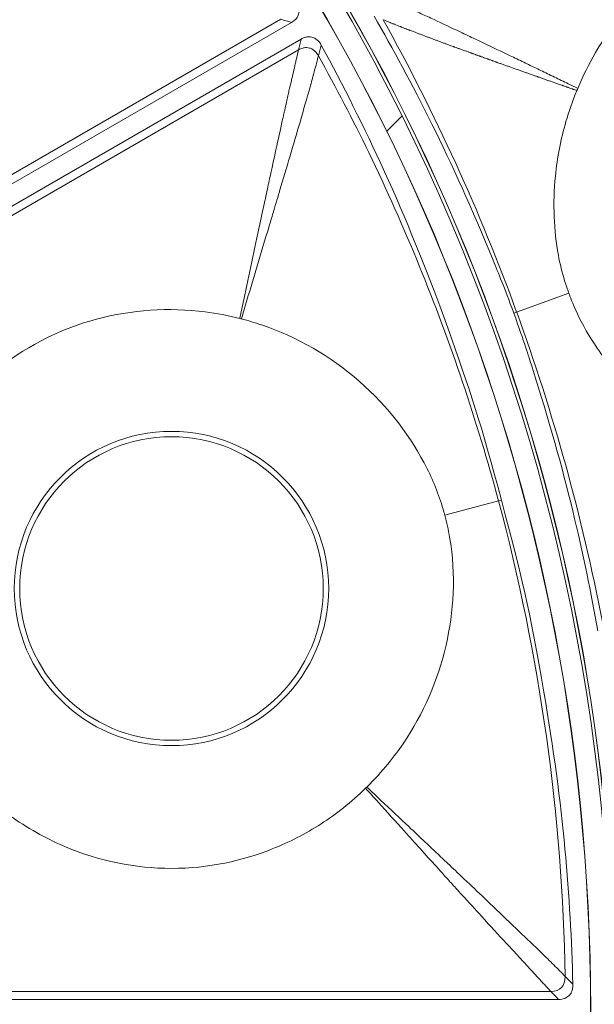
# Model space of a CAD drawing. Header units: inches. Extents: x -2.8 to 15.2, y -6.6 to 17.6.
# Tile 49 of 83: x 13.339 to 14.011, y -3.092 to -1.941. Entities that reach past the tile are written whole.
import ezdxf

# ---------------------------------------------------------------- set-up
doc = ezdxf.new("R2010")
doc.units = ezdxf.units.IN
doc.header["$MEASUREMENT"] = 0
doc.layers.add('Visible (ANSI)', color=7, linetype='Continuous', lineweight=18)
doc.layers.add('Visible Narrow (ANSI)', color=7, linetype='Continuous', lineweight=18)

msp = doc.modelspace()

# ---------------------------------------------------------------- linework, layer by layer
at = {"layer": 'Visible (ANSI)'}
for p, q in [((12.9874, -2.3303), (13.6569, -1.9438)), ((12.9986, -2.3498), (13.6681, -1.9632)), ((13.7678, -2.0712), (13.786, -2.053)), ((13.1958, -3.0859), (13.9689, -3.0859))]:
    msp.add_line(p, q, dxfattribs=at)
for centre, radius in [((11.6816, -3.0972), 3.5453), ((11.6816, -3.0972), 3.542), ((11.6816, -3.0972), 3.2835), ((11.6816, -3.0972), 3.2386), ((11.6816, -3.0972), 3.2359), ((11.6816, -3.0972), 3.2028), ((11.6816, -3.0972), 3.2025), ((11.6816, -3.0972), 2.3526), ((11.6816, -3.0972), 2.3524), ((11.6816, -3.0972), 2.3248), ((11.6816, -3.0972), 2.3246), ((13.5165, -2.6055), 0.1774)]:
    msp.add_circle(centre, radius, dxfattribs=at)
for start, end in [(26.39, 40.2897), (333.61, 26.39)]:
    msp.add_arc((11.6816, -3.0972), 2.3492, start, end, dxfattribs=at)
for points, knots in [([(14.1798, -1.8397), (14.1477, -1.851), (14.1177, -1.8675), (14.0592, -1.9136), (14.0326, -1.9444), (14.0043, -1.9923), (13.9973, -2.0064), (13.9913, -2.0209)], [1.806006, 1.806006, 1.806006, 1.806006, 2.33096, 2.33096, 2.944596, 2.944596, 3.181959, 3.181959, 3.181959, 3.181959]), ([(13.6624, -1.92), (13.6632, -1.9213), (13.6639, -1.9228), (13.665, -1.9256), (13.6654, -1.9271), (13.6657, -1.9304), (13.6656, -1.9322), (13.6646, -1.9358), (13.6637, -1.9375), (13.661, -1.941), (13.659, -1.9426), (13.6569, -1.9438)], [-0.07102525, -0.07102525, -0.07102525, -0.07102525, -0.05905809, -0.05905809, -0.04761269, -0.04761269, -0.03359959, -0.03359959, -0.01886593, -0.01886593, 0, 0, 0, 0]), ([(13.9166, -2.2837), (13.9049, -2.2525), (13.8989, -2.2377), (13.8435, -2.1019), (13.797, -2.0127), (13.7533, -1.9363)], [-0.8944756, -0.8944756, -0.8944756, -0.8944756, -0.8113355, -0.8113355, -0.1875168, -0.1875168, -0.1875168, -0.1875168]), ([(13.6681, -1.9632), (13.6693, -1.9625), (13.6706, -1.9619), (13.6733, -1.961), (13.6746, -1.9607), (13.6778, -1.9605), (13.6796, -1.9607), (13.6833, -1.9618), (13.685, -1.9628), (13.6886, -1.9658), (13.6902, -1.968), (13.6915, -1.9703)], [-0.07105793, -0.07105793, -0.07105793, -0.07105793, -0.06008678, -0.06008678, -0.04957198, -0.04957198, -0.03558379, -0.03558379, -0.02036833, -0.02036833, 0, 0, 0, 0]), ([(13.6915, -1.9703), (13.7424, -2.0645), (13.789, -2.1612), (13.8651, -2.3726), (13.8785, -2.4131), (13.902, -2.5022)], [-7.616264, -7.616264, -7.616264, -7.616264, -4.762978, -4.762978, -3.300772, -3.300772, -3.300772, -3.300772]), ([(13.9903, -2.0234), (13.9848, -2.0364), (13.9807, -2.0486), (13.9714, -2.0803), (13.9673, -2.1017), (13.962, -2.1556), (13.9633, -2.1871), (13.9705, -2.226), (13.973, -2.2359), (13.9776, -2.251), (13.9793, -2.2559), (13.9809, -2.2603)], [0.6303659, 0.6303659, 0.6303659, 0.6303659, 0.6905709, 0.6905709, 0.8060698, 0.8060698, 0.9785377, 0.9785377, 1.040405, 1.040405, 1.0737627, 1.0737627, 1.0737627, 1.0737627]), ([(13.9913, -2.0209), (13.991, -2.0217), (13.9907, -2.0225), (13.9903, -2.0233), (13.9903, -2.0234), (13.9903, -2.0234)], [0.24237317, 0.24237317, 0.24237317, 0.24237317, 0.25467927, 0.25467927, 0.25554572, 0.25554572, 0.25554572, 0.25554572]), ([(13.9809, -2.2603), (13.9822, -2.264), (13.9852, -2.2721), (13.9969, -2.2974), (14.005, -2.3113), (14.0198, -2.3329), (14.026, -2.341), (14.0533, -2.3738), (14.0818, -2.4011), (14.1264, -2.4283), (14.1335, -2.4322), (14.1403, -2.4357)], [0.4840466, 0.4840466, 0.4840466, 0.4840466, 0.5090512, 0.5090512, 0.5438831, 0.5438831, 0.5658065, 0.5658065, 0.6361829, 0.6361829, 0.6497439, 0.6497439, 0.6497439, 0.6497439]), ([(13.5963, -2.2899), (13.5829, -2.2865), (13.5694, -2.2839), (13.5134, -2.2767), (13.4701, -2.2796), (13.3882, -2.3016), (13.3504, -2.3203), (13.2851, -2.3711), (13.258, -2.4021), (13.2321, -2.4458), (13.2268, -2.4558), (13.2216, -2.467)], [0.753117, 0.753117, 0.753117, 0.753117, 0.903371, 0.903371, 1.377009, 1.377009, 1.842892, 1.842892, 2.29232, 2.29232, 2.404864, 2.404864, 2.404864, 2.404864]), ([(13.5981, -2.2904), (13.5976, -2.2903), (13.5972, -2.2901), (13.5966, -2.29), (13.5964, -2.2899), (13.5963, -2.2899)], [0.379679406, 0.379679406, 0.379679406, 0.379679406, 0.381845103, 0.381845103, 0.382696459, 0.382696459, 0.382696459, 0.382696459]), ([(13.836, -2.5199), (13.8356, -2.5187), (13.8353, -2.5174), (13.83, -2.4986), (13.8234, -2.4817), (13.7971, -2.4289), (13.7702, -2.3933), (13.7025, -2.3339), (13.6637, -2.3115), (13.6138, -2.2947), (13.606, -2.2924), (13.5981, -2.2904)], [0.640134, 0.640134, 0.640134, 0.640134, 0.65681, 0.65681, 0.886695, 0.886695, 1.403125, 1.403125, 1.906514, 1.906514, 1.998562, 1.998562, 1.998562, 1.998562]), ([(14.0148, -2.6548), (13.9992, -2.5682), (13.9775, -2.47), (13.9332, -2.332), (13.9291, -2.3191), (13.9166, -2.2837)], [-13.567321, -13.567321, -13.567321, -13.567321, -4.529822, -4.529822, -3.431157, -3.431157, -3.431157, -3.431157]), ([(13.902, -2.5022), (13.93, -2.6052), (13.938, -2.6478), (13.9753, -2.8636), (13.9827, -2.9649), (13.9856, -3.0681)], [-1.592975, -1.592975, -1.592975, -1.592975, -1.134329, -1.134329, -0.299234, -0.299234, -0.299234, -0.299234]), ([(13.7447, -2.8376), (13.7636, -2.8192), (13.7774, -2.8012), (13.811, -2.752), (13.8279, -2.7128), (13.8461, -2.6334), (13.8493, -2.59), (13.8401, -2.537), (13.8382, -2.5282), (13.836, -2.5199)], [0.766434, 0.766434, 0.766434, 0.766434, 1.082655, 1.082655, 1.854629, 1.854629, 2.574472, 2.574472, 2.712146, 2.712146, 2.712146, 2.712146]), ([(13.3303, -2.8729), (13.3523, -2.8884), (13.3737, -2.8995), (13.4319, -2.924), (13.474, -2.9327), (13.5601, -2.9327), (13.5999, -2.9236), (13.6442, -2.906), (13.6539, -2.9016), (13.6825, -2.8869), (13.7006, -2.8752), (13.7264, -2.8547), (13.7351, -2.8471), (13.7434, -2.839)], [0.65832, 0.65832, 0.65832, 0.65832, 0.923924, 0.923924, 1.474283, 1.474283, 2.034449, 2.034449, 2.195295, 2.195295, 2.519827, 2.519827, 2.693161, 2.693161, 2.693161, 2.693161]), ([(13.9856, -3.0681), (13.9857, -3.0697), (13.9856, -3.0713), (13.985, -3.0743), (13.9846, -3.0757), (13.9833, -3.0788), (13.9822, -3.0803), (13.9796, -3.0829), (13.9779, -3.0839), (13.9739, -3.0856), (13.9714, -3.0859), (13.9689, -3.0859)], [-0.07102525, -0.07102525, -0.07102525, -0.07102525, -0.05905809, -0.05905809, -0.04761269, -0.04761269, -0.03359959, -0.03359959, -0.01886593, -0.01886593, 0, 0, 0, 0])]:
    msp.add_open_spline(points, degree=3, knots=knots, dxfattribs=at)
msp.add_open_spline([(13.7434, -2.839), (13.7438, -2.8385), (13.7443, -2.8381), (13.7447, -2.8376)], degree=3, dxfattribs=at)
at = {"layer": 'Visible Narrow (ANSI)'}
for p, q in [((12.9882, -2.319), (13.6443, -1.9401)), ((13.0089, -2.3548), (13.665, -1.9759)), ((13.9809, -2.2603), (13.9199, -2.2825)), ((13.9199, -2.2825), (13.9166, -2.2837)), ((13.836, -2.5199), (13.8987, -2.5031)), ((13.902, -2.5022), (13.8987, -2.5031)), ((13.2022, -3.0765), (13.9599, -3.0765))]:
    msp.add_line(p, q, dxfattribs=at)
msp.add_circle((13.5165, -2.6055), 0.1837, dxfattribs=at)
for centre, major_axis, ratio, start_param, end_param in [((12.7621, -2.599), (-0.7067, 1.5329), 0.706247, 4.595243, 4.818344), ((12.8295, -2.7842), (-0.444, 1.6286), 0.706246, 4.606434, 4.829535), ((12.816, -2.9426), (-0.2202, 1.6165), 0.705125, 4.5449, 4.890681)]:
    msp.add_ellipse(centre, major_axis=major_axis, ratio=ratio, start_param=start_param, end_param=end_param, dxfattribs=at)
for points, knots in [([(13.9913, -2.0209), (13.9876, -2.0191), (13.9839, -2.0173), (13.9801, -2.0155), (13.9775, -2.0142), (13.9748, -2.0129), (13.9721, -2.0116), (13.9694, -2.0103), (13.9667, -2.009), (13.964, -2.0077), (13.9587, -2.0051), (13.9534, -2.0025), (13.948, -1.9999), (13.9433, -1.9977), (13.9386, -1.9954), (13.9338, -1.9931), (13.9332, -1.9928), (13.9327, -1.9925), (13.9321, -1.9922), (13.9269, -1.9897), (13.9216, -1.9872), (13.9162, -1.9846), (13.906, -1.9797), (13.8956, -1.9747), (13.8848, -1.9696), (13.8805, -1.9675), (13.8762, -1.9655), (13.8719, -1.9634), (13.8657, -1.9605), (13.8597, -1.9576), (13.8538, -1.9549), (13.8431, -1.9498), (13.8329, -1.945), (13.8233, -1.9405), (13.8181, -1.9381), (13.8131, -1.9358), (13.8083, -1.9336), (13.8032, -1.9313), (13.7983, -1.929), (13.7936, -1.9269), (13.7912, -1.9257), (13.7888, -1.9246), (13.7865, -1.9236), (13.7841, -1.9225), (13.7818, -1.9214), (13.7795, -1.9204), (13.7772, -1.9193), (13.7749, -1.9183), (13.7728, -1.9173), (13.7715, -1.9168), (13.7704, -1.9163), (13.7692, -1.9158)], [-0.02404, -0.02404, -0.02404, -0.02404, 0.028221, 0.028221, 0.028221, 0.065639, 0.065639, 0.065639, 0.102698, 0.102698, 0.102698, 0.175601, 0.175601, 0.175601, 0.239108, 0.239108, 0.239108, 0.2467, 0.2467, 0.2467, 0.315832, 0.315832, 0.315832, 0.447835, 0.447835, 0.447835, 0.5, 0.5, 0.5, 0.574304, 0.574304, 0.574304, 0.709012, 0.709012, 0.709012, 0.780781, 0.780781, 0.780781, 0.856063, 0.856063, 0.856063, 0.895195, 0.895195, 0.895195, 0.935433, 0.935433, 0.935433, 0.976875, 0.976875, 0.976875, 1, 1, 1, 1]), ([(13.9903, -2.0234), (13.989, -2.023), (13.9877, -2.0225), (13.9864, -2.0221), (13.986, -2.0219), (13.9857, -2.0218), (13.9853, -2.0217), (13.985, -2.0216), (13.9846, -2.0214), (13.9843, -2.0213), (13.9836, -2.0211), (13.9829, -2.0208), (13.9822, -2.0206), (13.9815, -2.0203), (13.9808, -2.0201), (13.9801, -2.0199), (13.9798, -2.0197), (13.9794, -2.0196), (13.9791, -2.0195), (13.9787, -2.0194), (13.9784, -2.0193), (13.978, -2.0191), (13.977, -2.0188), (13.976, -2.0184), (13.9749, -2.018), (13.9746, -2.0179), (13.9742, -2.0178), (13.9739, -2.0177), (13.9735, -2.0176), (13.9732, -2.0174), (13.9729, -2.0173), (13.9718, -2.0169), (13.9708, -2.0166), (13.9697, -2.0162), (13.9691, -2.016), (13.9684, -2.0157), (13.9677, -2.0155), (13.967, -2.0153), (13.9663, -2.015), (13.9656, -2.0148), (13.9642, -2.0143), (13.9629, -2.0138), (13.9615, -2.0133), (13.9608, -2.0131), (13.9601, -2.0128), (13.9594, -2.0126), (13.9588, -2.0124), (13.9581, -2.0121), (13.9574, -2.0119), (13.956, -2.0114), (13.9547, -2.0109), (13.9533, -2.0104), (13.9526, -2.0102), (13.9519, -2.01), (13.9513, -2.0097), (13.9506, -2.0095), (13.9499, -2.0092), (13.9492, -2.009), (13.9485, -2.0088), (13.9479, -2.0085), (13.9472, -2.0083), (13.9465, -2.008), (13.9458, -2.0078), (13.9451, -2.0076), (13.9445, -2.0073), (13.9438, -2.0071), (13.9431, -2.0068), (13.9424, -2.0066), (13.9418, -2.0064), (13.9411, -2.0061), (13.9404, -2.0059), (13.9397, -2.0057), (13.9391, -2.0054), (13.9384, -2.0052), (13.9377, -2.0049), (13.937, -2.0047), (13.9357, -2.0042), (13.9343, -2.0038), (13.933, -2.0033), (13.9323, -2.003), (13.9316, -2.0028), (13.931, -2.0026), (13.9303, -2.0023), (13.9296, -2.0021), (13.929, -2.0019), (13.9283, -2.0016), (13.9276, -2.0014), (13.927, -2.0011), (13.9263, -2.0009), (13.9256, -2.0007), (13.9249, -2.0004), (13.9243, -2.0002), (13.9236, -2), (13.9229, -1.9997), (13.9223, -1.9995), (13.9216, -1.9993), (13.9209, -1.999), (13.9182, -1.9981), (13.9156, -1.9971), (13.913, -1.9962), (13.9123, -1.9959), (13.9116, -1.9957), (13.911, -1.9955), (13.9103, -1.9952), (13.9096, -1.995), (13.909, -1.9948), (13.9083, -1.9945), (13.9077, -1.9943), (13.907, -1.9941), (13.9063, -1.9938), (13.9057, -1.9936), (13.905, -1.9934), (13.9044, -1.9931), (13.9037, -1.9929), (13.903, -1.9927), (13.9024, -1.9924), (13.9017, -1.9922), (13.9011, -1.992), (13.8997, -1.9915), (13.8984, -1.991), (13.8971, -1.9905), (13.8968, -1.9904), (13.8965, -1.9903), (13.8961, -1.9902), (13.8958, -1.9901), (13.8955, -1.99), (13.8952, -1.9898), (13.8945, -1.9896), (13.8938, -1.9894), (13.8932, -1.9891), (13.8927, -1.989), (13.8922, -1.9888), (13.8917, -1.9886), (13.8916, -1.9886), (13.8914, -1.9885), (13.8912, -1.9884), (13.8911, -1.9884), (13.8909, -1.9883), (13.8907, -1.9883), (13.8902, -1.9881), (13.8898, -1.9879), (13.8893, -1.9877), (13.8886, -1.9875), (13.888, -1.9873), (13.8873, -1.987), (13.887, -1.9869), (13.8867, -1.9868), (13.8863, -1.9867), (13.886, -1.9866), (13.8857, -1.9865), (13.8854, -1.9863), (13.8847, -1.9861), (13.8841, -1.9859), (13.8834, -1.9856), (13.8829, -1.9855), (13.8824, -1.9853), (13.8819, -1.9851), (13.8818, -1.9851), (13.8816, -1.985), (13.8815, -1.9849), (13.8813, -1.9849), (13.8811, -1.9848), (13.881, -1.9848), (13.8805, -1.9846), (13.88, -1.9844), (13.8795, -1.9842), (13.8789, -1.984), (13.8782, -1.9838), (13.8776, -1.9835), (13.8772, -1.9834), (13.8769, -1.9833), (13.8766, -1.9832), (13.8763, -1.9831), (13.8759, -1.983), (13.8756, -1.9828), (13.875, -1.9826), (13.8743, -1.9824), (13.8737, -1.9821), (13.8732, -1.982), (13.8727, -1.9818), (13.8722, -1.9816), (13.8721, -1.9816), (13.8719, -1.9815), (13.8717, -1.9814), (13.8716, -1.9814), (13.8714, -1.9813), (13.8713, -1.9813), (13.8708, -1.9811), (13.8703, -1.9809), (13.8698, -1.9807), (13.8692, -1.9805), (13.8685, -1.9803), (13.8679, -1.98), (13.8676, -1.9799), (13.8672, -1.9798), (13.8669, -1.9797), (13.8666, -1.9796), (13.8663, -1.9795), (13.866, -1.9793), (13.8647, -1.9789), (13.8634, -1.9784), (13.8621, -1.9779), (13.8615, -1.9777), (13.8608, -1.9775), (13.8602, -1.9772), (13.8595, -1.977), (13.8589, -1.9768), (13.8583, -1.9766), (13.8576, -1.9763), (13.857, -1.9761), (13.8563, -1.9759), (13.8557, -1.9756), (13.8551, -1.9754), (13.8544, -1.9752), (13.8532, -1.9747), (13.8519, -1.9742), (13.8506, -1.9738), (13.8497, -1.9734), (13.8487, -1.9731), (13.8478, -1.9727), (13.8474, -1.9726), (13.8471, -1.9725), (13.8468, -1.9724), (13.8465, -1.9723), (13.8462, -1.9721), (13.8459, -1.972), (13.8449, -1.9717), (13.8439, -1.9713), (13.843, -1.971), (13.8424, -1.9707), (13.8417, -1.9705), (13.8411, -1.9703), (13.8405, -1.97), (13.8398, -1.9698), (13.8392, -1.9696), (13.8386, -1.9693), (13.838, -1.9691), (13.8373, -1.9689), (13.8367, -1.9687), (13.8361, -1.9684), (13.8354, -1.9682), (13.8348, -1.968), (13.8342, -1.9677), (13.8336, -1.9675), (13.8329, -1.9673), (13.8323, -1.967), (13.8317, -1.9668), (13.8304, -1.9663), (13.8292, -1.9659), (13.8279, -1.9654), (13.8273, -1.9652), (13.8267, -1.9649), (13.826, -1.9647), (13.8254, -1.9645), (13.8248, -1.9642), (13.8242, -1.964), (13.8235, -1.9638), (13.8229, -1.9635), (13.8223, -1.9633), (13.8217, -1.9631), (13.8211, -1.9628), (13.8204, -1.9626), (13.8198, -1.9624), (13.8192, -1.9621), (13.8186, -1.9619), (13.818, -1.9617), (13.8173, -1.9614), (13.8167, -1.9612), (13.8161, -1.961), (13.8155, -1.9608), (13.8149, -1.9605), (13.8142, -1.9603), (13.8136, -1.9601), (13.813, -1.9598), (13.8118, -1.9594), (13.8105, -1.9589), (13.8093, -1.9584), (13.8087, -1.9582), (13.8081, -1.958), (13.8075, -1.9577), (13.8069, -1.9575), (13.8062, -1.9573), (13.8056, -1.957), (13.805, -1.9568), (13.8044, -1.9566), (13.8038, -1.9563), (13.8032, -1.9561), (13.8026, -1.9559), (13.802, -1.9556), (13.8014, -1.9554), (13.8008, -1.9552), (13.8002, -1.9549), (13.7995, -1.9547), (13.7989, -1.9545), (13.7983, -1.9542), (13.7974, -1.9539), (13.7965, -1.9535), (13.7956, -1.9532), (13.7953, -1.9531), (13.795, -1.953), (13.7947, -1.9529), (13.7944, -1.9527), (13.7941, -1.9526), (13.7938, -1.9525), (13.7929, -1.9522), (13.792, -1.9518), (13.7911, -1.9515), (13.7908, -1.9513), (13.7905, -1.9512), (13.7902, -1.9511), (13.7899, -1.951), (13.7896, -1.9509), (13.7893, -1.9508), (13.7887, -1.9505), (13.7881, -1.9503), (13.7876, -1.9501), (13.787, -1.9498), (13.7864, -1.9496), (13.7858, -1.9494), (13.7855, -1.9493), (13.7852, -1.9492), (13.7849, -1.949), (13.7846, -1.9489), (13.7843, -1.9488), (13.784, -1.9487), (13.7816, -1.9478), (13.7793, -1.9468), (13.777, -1.9459), (13.7768, -1.9458), (13.7765, -1.9457), (13.7762, -1.9456), (13.7759, -1.9455), (13.7756, -1.9454), (13.7753, -1.9453), (13.7748, -1.945), (13.7742, -1.9448), (13.7736, -1.9446), (13.7732, -1.9444), (13.7728, -1.9442), (13.7724, -1.9441), (13.7722, -1.944), (13.7721, -1.944), (13.772, -1.9439), (13.7718, -1.9438), (13.7717, -1.9438), (13.7715, -1.9437), (13.7711, -1.9436), (13.7707, -1.9434), (13.7703, -1.9432), (13.768, -1.9423), (13.7659, -1.9414), (13.7639, -1.9406)], [-0.017029, -0.017029, -0.017029, -0.017029, -0.004762, -0.004762, -0.004762, -0.001465, -0.001465, -0.001465, 0.001832, 0.001832, 0.001832, 0.008441, 0.008441, 0.008441, 0.015071, 0.015071, 0.015071, 0.018395, 0.018395, 0.018395, 0.021723, 0.021723, 0.021723, 0.031741, 0.031741, 0.031741, 0.035091, 0.035091, 0.035091, 0.038447, 0.038447, 0.038447, 0.048547, 0.048547, 0.048547, 0.055309, 0.055309, 0.055309, 0.062093, 0.062093, 0.062093, 0.07573, 0.07573, 0.07573, 0.082583, 0.082583, 0.082583, 0.08946, 0.08946, 0.08946, 0.103285, 0.103285, 0.103285, 0.110234, 0.110234, 0.110234, 0.117208, 0.117208, 0.117208, 0.124206, 0.124206, 0.124206, 0.13123, 0.13123, 0.13123, 0.138279, 0.138279, 0.138279, 0.145353, 0.145353, 0.145353, 0.152454, 0.152454, 0.152454, 0.15958, 0.15958, 0.15958, 0.173913, 0.173913, 0.173913, 0.18112, 0.18112, 0.18112, 0.188355, 0.188355, 0.188355, 0.195617, 0.195617, 0.195617, 0.202907, 0.202907, 0.202907, 0.210226, 0.210226, 0.210226, 0.217573, 0.217573, 0.217573, 0.247256, 0.247256, 0.247256, 0.254752, 0.254752, 0.254752, 0.262279, 0.262279, 0.262279, 0.269837, 0.269837, 0.269837, 0.277426, 0.277426, 0.277426, 0.285048, 0.285048, 0.285048, 0.292702, 0.292702, 0.292702, 0.30811, 0.30811, 0.30811, 0.311983, 0.311983, 0.311983, 0.315864, 0.315864, 0.315864, 0.323652, 0.323652, 0.323652, 0.329516, 0.329516, 0.329516, 0.331475, 0.331475, 0.331475, 0.333436, 0.333436, 0.333436, 0.339333, 0.339333, 0.339333, 0.347226, 0.347226, 0.347226, 0.351187, 0.351187, 0.351187, 0.355156, 0.355156, 0.355156, 0.363122, 0.363122, 0.363122, 0.369121, 0.369121, 0.369121, 0.371125, 0.371125, 0.371125, 0.373132, 0.373132, 0.373132, 0.379166, 0.379166, 0.379166, 0.387245, 0.387245, 0.387245, 0.391299, 0.391299, 0.391299, 0.395362, 0.395362, 0.395362, 0.403519, 0.403519, 0.403519, 0.409663, 0.409663, 0.409663, 0.411715, 0.411715, 0.411715, 0.413771, 0.413771, 0.413771, 0.419952, 0.419952, 0.419952, 0.42823, 0.42823, 0.42823, 0.432385, 0.432385, 0.432385, 0.43655, 0.43655, 0.43655, 0.453316, 0.453316, 0.453316, 0.461764, 0.461764, 0.461764, 0.470257, 0.470257, 0.470257, 0.478794, 0.478794, 0.478794, 0.487377, 0.487377, 0.487377, 0.504683, 0.504683, 0.504683, 0.517788, 0.517788, 0.517788, 0.522181, 0.522181, 0.522181, 0.526586, 0.526586, 0.526586, 0.539877, 0.539877, 0.539877, 0.548802, 0.548802, 0.548802, 0.557778, 0.557778, 0.557778, 0.566808, 0.566808, 0.566808, 0.575892, 0.575892, 0.575892, 0.585031, 0.585031, 0.585031, 0.594227, 0.594227, 0.594227, 0.612789, 0.612789, 0.612789, 0.622159, 0.622159, 0.622159, 0.631589, 0.631589, 0.631589, 0.641081, 0.641081, 0.641081, 0.650636, 0.650636, 0.650636, 0.660255, 0.660255, 0.660255, 0.66994, 0.66994, 0.66994, 0.679691, 0.679691, 0.679691, 0.68951, 0.68951, 0.68951, 0.709359, 0.709359, 0.709359, 0.719392, 0.719392, 0.719392, 0.7295, 0.7295, 0.7295, 0.739683, 0.739683, 0.739683, 0.749944, 0.749944, 0.749944, 0.760285, 0.760285, 0.760285, 0.770707, 0.770707, 0.770707, 0.786497, 0.786497, 0.786497, 0.791803, 0.791803, 0.791803, 0.797131, 0.797131, 0.797131, 0.81325, 0.81325, 0.81325, 0.818669, 0.818669, 0.818669, 0.82411, 0.82411, 0.82411, 0.835065, 0.835065, 0.835065, 0.846117, 0.846117, 0.846117, 0.85168, 0.85168, 0.85168, 0.857268, 0.857268, 0.857268, 0.902927, 0.902927, 0.902927, 0.908759, 0.908759, 0.908759, 0.91462, 0.91462, 0.91462, 0.926431, 0.926431, 0.926431, 0.935369, 0.935369, 0.935369, 0.938364, 0.938364, 0.938364, 0.941367, 0.941367, 0.941367, 0.950423, 0.950423, 0.950423, 1, 1, 1, 1]), ([(13.665, -1.9759), (13.6646, -1.9774), (13.6643, -1.9789), (13.6639, -1.9804), (13.6635, -1.9819), (13.6632, -1.9835), (13.6628, -1.985), (13.6625, -1.9866), (13.6621, -1.9882), (13.6617, -1.9897), (13.661, -1.9929), (13.6603, -1.9962), (13.6595, -1.9994), (13.6587, -2.0027), (13.658, -2.006), (13.6572, -2.0093), (13.657, -2.0101), (13.6568, -2.0108), (13.6567, -2.0115), (13.6552, -2.0177), (13.6551, -2.0184), (13.6538, -2.0238), (13.6534, -2.0255), (13.653, -2.0275), (13.6525, -2.0296), (13.6515, -2.0342), (13.6503, -2.0398), (13.6488, -2.0464), (13.6485, -2.0477), (13.6482, -2.0491), (13.6479, -2.0503), (13.6472, -2.0537), (13.6465, -2.0568), (13.646, -2.0589), (13.6437, -2.0693), (13.6412, -2.0806), (13.6386, -2.0927), (13.6362, -2.1034), (13.6338, -2.1148), (13.6312, -2.1268), (13.6305, -2.1299), (13.6298, -2.133), (13.6292, -2.1359), (13.6284, -2.1398), (13.6276, -2.1434), (13.6269, -2.1466), (13.6266, -2.148), (13.6263, -2.1495), (13.6259, -2.1509), (13.624, -2.16), (13.6219, -2.1696), (13.6198, -2.1795), (13.6168, -2.1934), (13.6137, -2.2081), (13.6104, -2.2237), (13.6074, -2.2378), (13.6042, -2.2526), (13.6009, -2.2681), (13.5994, -2.2752), (13.5978, -2.2826), (13.5963, -2.2899)], [0, 0, 0, 0, 0.016624, 0.016624, 0.016624, 0.033454, 0.033454, 0.033454, 0.050284, 0.050284, 0.050284, 0.083942, 0.083942, 0.083942, 0.117596, 0.117596, 0.117596, 0.125, 0.125, 0.125, 0.1875, 0.1875, 0.1875, 0.207302, 0.207302, 0.207302, 0.25, 0.25, 0.25, 0.258644, 0.258644, 0.258644, 0.28125, 0.28125, 0.28125, 0.397292, 0.397292, 0.397292, 0.5, 0.5, 0.5, 0.526528, 0.526528, 0.526528, 0.5625, 0.5625, 0.5625, 0.579156, 0.579156, 0.579156, 0.682615, 0.682615, 0.682615, 0.82613, 0.82613, 0.82613, 0.956267, 0.956267, 0.956267, 1.015984, 1.015984, 1.015984, 1.015984]), ([(13.665, -1.9759), (13.6667, -1.975), (13.6683, -1.9742), (13.6699, -1.9738), (13.6704, -1.9736), (13.6709, -1.9735), (13.6714, -1.9734), (13.6736, -1.973), (13.6757, -1.9731), (13.6776, -1.9737), (13.6778, -1.9737), (13.6779, -1.9737), (13.6781, -1.9738), (13.6791, -1.9741), (13.6801, -1.9746), (13.6811, -1.9752), (13.682, -1.9757), (13.6829, -1.9764), (13.6837, -1.9772), (13.685, -1.9783), (13.6862, -1.9797), (13.6873, -1.9814), (13.6876, -1.9818), (13.6879, -1.9823), (13.6882, -1.9828)], [0, 0, 0, 0, 0.1842961, 0.1842961, 0.1842961, 0.241452, 0.241452, 0.241452, 0.5, 0.5, 0.5, 0.5195229, 0.5195229, 0.5195229, 0.655182, 0.655182, 0.655182, 0.7763475, 0.7763475, 0.7763475, 0.9543439, 0.9543439, 0.9543439, 0.9999909, 0.9999909, 0.9999909, 0.9999909]), ([(13.6882, -1.9828), (13.6869, -1.9879), (13.6853, -1.9941), (13.6834, -2.0011), (13.6819, -2.007), (13.6801, -2.0134), (13.6781, -2.0205), (13.6748, -2.0321), (13.671, -2.0453), (13.6667, -2.0602), (13.6631, -2.0726), (13.6591, -2.0861), (13.6548, -2.1008), (13.6511, -2.1134), (13.6471, -2.1268), (13.6428, -2.141), (13.6427, -2.1413), (13.6427, -2.1416), (13.6426, -2.1419), (13.6401, -2.1503), (13.6373, -2.1598), (13.6353, -2.1662), (13.6336, -2.172), (13.6319, -2.1778), (13.6301, -2.1836), (13.6259, -2.1977), (13.6217, -2.2118), (13.6175, -2.2258), (13.6132, -2.2401), (13.6089, -2.2543), (13.6047, -2.2685), (13.6025, -2.2757), (13.6003, -2.2829), (13.5982, -2.2901), (13.5981, -2.2902), (13.5981, -2.2903), (13.5981, -2.2904)], [0, 0, 0, 0, 0.106473, 0.106473, 0.106473, 0.194074, 0.194074, 0.194074, 0.338623, 0.338623, 0.338623, 0.459107, 0.459107, 0.459107, 0.5625, 0.5625, 0.5625, 0.564607, 0.564607, 0.564607, 0.625, 0.625, 0.625, 0.679759, 0.679759, 0.679759, 0.812973, 0.812973, 0.812973, 0.948719, 0.948719, 0.948719, 1.017565, 1.017565, 1.017565, 1.018442, 1.018442, 1.018442, 1.018442]), ([(13.8987, -2.5031), (13.8862, -2.4564), (13.8582, -2.3638), (13.8075, -2.2278), (13.7508, -2.1006), (13.7089, -2.0199), (13.6882, -1.9828)], [0, 0, 0, 0, 0.2577886, 0.5155772, 0.7733658, 0.9999993, 0.9999993, 0.9999993, 0.9999993]), ([(13.9599, -3.0765), (13.9589, -3.0754), (13.9578, -3.0743), (13.9567, -3.0732), (13.9557, -3.0721), (13.9546, -3.0709), (13.9535, -3.0697), (13.9524, -3.0686), (13.9513, -3.0674), (13.9502, -3.0662), (13.948, -3.0638), (13.9458, -3.0614), (13.9434, -3.0589), (13.9412, -3.0565), (13.9389, -3.054), (13.9366, -3.0514), (13.9321, -3.0466), (13.9274, -3.0415), (13.9224, -3.0361), (13.9179, -3.0311), (13.913, -3.0259), (13.908, -3.0205), (13.8989, -3.0106), (13.8891, -3), (13.8787, -2.9885), (13.8715, -2.9807), (13.8641, -2.9726), (13.8563, -2.964), (13.8537, -2.9611), (13.8512, -2.9584), (13.8489, -2.9559), (13.8452, -2.9518), (13.8418, -2.9481), (13.8385, -2.9444), (13.8348, -2.9404), (13.8313, -2.9364), (13.8275, -2.9322), (13.8246, -2.929), (13.8218, -2.9259), (13.8189, -2.9228), (13.8125, -2.9157), (13.8062, -2.9087), (13.7999, -2.9017), (13.7962, -2.8975), (13.7924, -2.8934), (13.7887, -2.8893), (13.7784, -2.8778), (13.7682, -2.8666), (13.7583, -2.8555), (13.7533, -2.85), (13.7483, -2.8445), (13.7434, -2.839)], [0, 0, 0, 0, 0.023401, 0.023401, 0.023401, 0.046234, 0.046234, 0.046234, 0.068294, 0.068294, 0.068294, 0.110389, 0.110389, 0.110389, 0.150174, 0.150174, 0.150174, 0.224172, 0.224172, 0.224172, 0.2923, 0.2923, 0.2923, 0.41566, 0.41566, 0.41566, 0.5, 0.5, 0.5, 0.528575, 0.528575, 0.528575, 0.574057, 0.574057, 0.574057, 0.625, 0.625, 0.625, 0.663301, 0.663301, 0.663301, 0.75, 0.75, 0.75, 0.802033, 0.802033, 0.802033, 0.946866, 0.946866, 0.946866, 1.019851, 1.019851, 1.019851, 1.019851]), ([(13.9766, -3.059), (13.9724, -3.0546), (13.9679, -3.0501), (13.9633, -3.0455), (13.9586, -3.0409), (13.9538, -3.0362), (13.949, -3.0315), (13.9404, -3.0233), (13.9317, -3.0149), (13.9228, -3.0064), (13.9216, -3.0052), (13.9204, -3.0041), (13.9192, -3.0029), (13.9091, -2.9933), (13.8989, -2.9835), (13.8886, -2.9736), (13.8806, -2.9659), (13.8725, -2.9582), (13.8643, -2.9505), (13.8619, -2.9482), (13.8596, -2.946), (13.8575, -2.944), (13.8509, -2.9378), (13.8455, -2.9326), (13.8394, -2.9268), (13.835, -2.9227), (13.8305, -2.9185), (13.8259, -2.9141), (13.8217, -2.9102), (13.8175, -2.9062), (13.8131, -2.902), (13.8069, -2.8962), (13.8005, -2.8902), (13.7938, -2.8839), (13.7836, -2.8742), (13.7728, -2.8641), (13.7613, -2.8533), (13.756, -2.8483), (13.7505, -2.8431), (13.7449, -2.8378), (13.7449, -2.8378), (13.7448, -2.8377), (13.7447, -2.8376)], [0.000003, 0.000003, 0.000003, 0.000003, 0.06657, 0.06657, 0.06657, 0.133037, 0.133037, 0.133037, 0.25, 0.25, 0.25, 0.265524, 0.265524, 0.265524, 0.397368, 0.397368, 0.397368, 0.5, 0.5, 0.5, 0.530958, 0.530958, 0.530958, 0.625, 0.625, 0.625, 0.691426, 0.691426, 0.691426, 0.75, 0.75, 0.75, 0.831806, 0.831806, 0.831806, 0.956511, 0.956511, 0.956511, 1.014601, 1.014601, 1.014601, 1.01533, 1.01533, 1.01533, 1.01533])]:
    msp.add_open_spline(points, degree=3, knots=knots, dxfattribs=at)
for points in [[(13.6569, -1.9438), (13.6527, -1.9426), (13.6485, -1.9414), (13.6443, -1.9401)], [(13.6681, -1.9632), (13.667, -1.9675), (13.666, -1.9717), (13.665, -1.9759)], [(13.6882, -1.9828), (13.6893, -1.9786), (13.6904, -1.9745), (13.6915, -1.9703)], [(13.9599, -3.0765), (13.9706, -3.0765), (13.9768, -3.0701), (13.9766, -3.059)], [(13.9766, -3.059), (13.9796, -3.062), (13.9826, -3.0651), (13.9856, -3.0681)], [(13.9689, -3.0859), (13.9659, -3.0828), (13.9629, -3.0796), (13.9599, -3.0765)]]:
    msp.add_open_spline(points, degree=3, dxfattribs=at)

doc.saveas('drawing.dxf')
